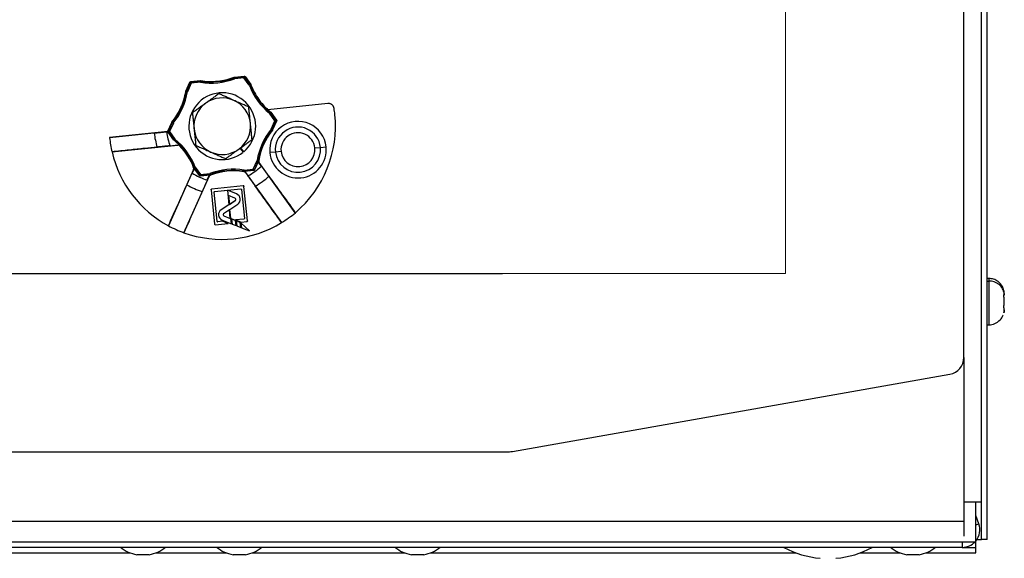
# Model space of a CAD drawing. Header units: millimetres. Extents: x 0 to 1956, y 0 to 1511.
# Tile 6 of 56: x 987 to 1161, y 269 to 364. Entities that reach past the tile are written whole.
import ezdxf

# ---------------------------------------------------------------- set-up
doc = ezdxf.new("R2010")
doc.units = ezdxf.units.MM
doc.header["$LTSCALE"] = 7
doc.layers.add('DIMENSIONS', color=140, linetype='Continuous', lineweight=25)
doc.dimstyles.new('SLDDIMSTYLE3', dxfattribs={"dimtxt": 0.18, "dimasz": 7.112, "dimexe": 0, "dimexo": 0.0625, "dimgap": 0, "dimtad": 0, "dimtih": 1, "dimtoh": 1, "dimdec": 0, "dimrnd": 1e-09, "dimzin": 0, "dimdsep": 46, "dimtxsty": 'Standard', "dimblk1": 'DOT', "dimblk2": 'DOT', "dimsah": 1, "dimcen": 0.09, "dimadec": 0, "dimazin": 0, "dimtfac": 7.112, "dimtdec": 0, "dimtofl": 0, "dimtmove": 0, "dimatfit": 3, "dimldrblk": 'DOT', "dimfxl": 0, "dimfrac": 2, "dimtolj": 1, "dimtzin": 0, "dimarcsym": 0})

# ---------------------------------------------------------------- blocks, each defined once
blk = doc.blocks.new('_Dot')
at = {"color": 0, "linetype": 'ByBlock', "lineweight": -2}
blk.add_line((-0.5, 0), (-1, 0), dxfattribs=at)
at = {"color": 0, "linetype": 'ByBlock', "const_width": 0.5}
blk.add_lwpolyline([(-0.25, 0, 1), (0.25, 0, 1)], format="xyb", close=True, dxfattribs=at)

msp = doc.modelspace()

# ---------------------------------------------------------------- linework, layer by layer
for p, q in [((1157.27, 271.88), (1157.27, 635.91)), ((1158.27, 271.88), (1158.27, 635.91)), ((1154.17, 304), (1154.17, 633.76)), ((1025.29, 353.44), (1025.36, 353.26)), ((1025.31, 353.55), (1027.01, 353.72)), ((1025.34, 353.45), (1026.97, 353.62)), ((1025.34, 353.45), (1025.36, 353.26)), ((1026.99, 353.42), (1025.36, 353.26)), ((1026.97, 353.62), (1027.01, 353.72)), ((1026.97, 353.62), (1026.99, 353.42)), ((1027.15, 353.54), (1026.99, 353.42)), ((1027.95, 352.1), (1026.99, 353.42)), ((1027.2, 353.64), (1027.15, 353.54)), ((1027.15, 353.54), (1028.11, 352.21)), ((1027.2, 353.64), (1028.2, 352.26)), ((1016.74, 351.07), (1017.43, 352.63)), ((1016.83, 351.05), (1017.5, 352.55)), ((1017.68, 352.46), (1017.01, 350.97)), ((1017.5, 352.55), (1017.43, 352.63)), ((1017.68, 352.46), (1017.5, 352.55)), ((1017.6, 352.75), (1019.29, 352.93)), ((1017.6, 352.75), (1017.66, 352.66)), ((1017.66, 352.66), (1019.29, 352.83)), ((1017.66, 352.66), (1017.68, 352.46)), ((1019.31, 352.63), (1017.68, 352.46)), ((1019.29, 352.83), (1019.31, 352.63)), ((1019.34, 352.83), (1019.31, 352.63)), ((1028.11, 352.21), (1027.95, 352.1)), ((1028.14, 352.17), (1027.95, 352.1)), ((1017.01, 350.97), (1016.81, 351)), ((1017.01, 350.97), (1016.83, 351.05)), ((1041.82, 348.89), (1031.24, 347.79)), ((1031.64, 347.33), (1031.51, 347.17)), ((1031.68, 347.29), (1031.51, 347.17)), ((1032.48, 345.84), (1031.51, 347.17)), ((1031.68, 347.29), (1032.64, 345.96)), ((1031.75, 347.35), (1032.75, 345.97)), ((1013.57, 343.99), (1014.26, 345.55)), ((1013.67, 344), (1014.34, 345.5)), ((1014.53, 345.42), (1013.86, 343.92)), ((1014.53, 345.42), (1014.34, 345.5)), ((1014.53, 345.42), (1014.37, 345.54)), ((1031.81, 344.34), (1032.48, 345.84)), ((1032.66, 345.76), (1031.99, 344.26)), ((1032.77, 345.77), (1032.07, 344.21)), ((1032.64, 345.96), (1032.48, 345.84)), ((1032.66, 345.76), (1032.48, 345.84)), ((1032.64, 345.96), (1032.75, 345.97)), ((1032.77, 345.77), (1032.66, 345.76)), ((1032.68, 345.86), (1032.78, 345.87)), ((1013.55, 343.96), (1003.27, 342.9)), ((1013.55, 343.96), (1003.29, 342.9)), ((1003.29, 342.9), (1011.15, 343.69)), ((1011.15, 343.64), (1013.35, 343.87)), ((1013.58, 343.94), (1013.35, 343.91)), ((1013.55, 343.96), (1013.55, 343.96)), ((1013.57, 343.99), (1013.67, 344)), ((1013.69, 343.8), (1013.62, 343.8)), ((1014.61, 342.43), (1013.62, 343.8)), ((1013.86, 343.92), (1013.67, 344)), ((1013.86, 343.92), (1013.69, 343.8)), ((1014.66, 342.47), (1013.69, 343.8)), ((1013.86, 343.92), (1014.82, 342.59)), ((1031.96, 344.22), (1031.81, 344.34)), ((1031.99, 344.26), (1031.81, 344.34)), ((1003.69, 340.34), (1015.33, 341.54)), ((1013.93, 341.42), (1015.34, 341.57)), ((1014.82, 342.59), (1014.66, 342.47)), ((1014.82, 342.59), (1014.69, 342.44)), ((1026.29, 340.97), (1026.88, 340.3)), ((1026.98, 340.38), (1026.39, 341.04)), ((1039.52, 341.04), (1040.52, 341.14)), ((1040.52, 341.14), (1041.51, 341.24)), ((1032.56, 340.32), (1031.56, 340.22)), ((1033.55, 340.42), (1032.56, 340.32)), ((1019.15, 336.15), (1018.16, 337.52)), ((1018.38, 337.67), (1018.19, 337.6)), ((1018.38, 337.67), (1018.22, 337.55)), ((1019.18, 336.22), (1018.22, 337.55)), ((1018.38, 337.67), (1019.34, 336.34)), ((1028.65, 337.3), (1029.32, 338.8)), ((1029.51, 338.71), (1028.84, 337.22)), ((1029.57, 338.69), (1028.88, 337.15)), ((1029.51, 338.71), (1029.32, 338.8)), ((1029.52, 338.76), (1029.32, 338.8)), ((1030.08, 337.84), (1029.65, 338.43)), ((1036.07, 329.6), (1029.68, 338.44)), ((1018.1, 337.24), (1013.65, 327.29)), ((1016.39, 326.06), (1020.84, 336.01)), ((1018.13, 337.24), (1017.84, 336.58)), ((1019.15, 336.15), (1019.18, 336.22)), ((1019.34, 336.34), (1019.18, 336.22)), ((1021.01, 336.24), (1019.33, 336.07)), ((1019.36, 336.14), (1019.33, 336.07)), ((1019.34, 336.34), (1020.98, 336.51)), ((1019.34, 336.34), (1019.36, 336.14)), ((1021, 336.31), (1019.36, 336.14)), ((1020.53, 335.38), (1020.82, 336.04)), ((1020.98, 336.51), (1021.05, 336.32)), ((1020.98, 336.51), (1021, 336.31)), ((1027.02, 337.13), (1026.99, 336.93)), ((1027.02, 337.13), (1028.65, 337.3)), ((1027.02, 337.13), (1027.04, 336.93)), ((1028.67, 337.1), (1027.04, 336.93)), ((1028.72, 337.04), (1027.04, 336.86)), ((1027.25, 336.68), (1033.64, 327.84)), ((1027.27, 336.7), (1027.69, 336.12)), ((1028.65, 337.3), (1028.67, 337.1)), ((1028.84, 337.22), (1028.65, 337.3)), ((1028.72, 337.04), (1028.67, 337.1)), ((1028.84, 337.22), (1028.88, 337.15)), ((1026.88, 334.34), (1021.27, 333.76)), ((1026.87, 334.34), (1021.28, 333.76)), ((1026.87, 334.34), (1026.88, 334.34)), ((1027.61, 328.15), (1026.98, 334.25)), ((1026.99, 334.25), (1026.98, 334.25)), ((1027.62, 328.15), (1026.99, 334.25)), ((1021.19, 333.65), (1021.82, 327.55)), ((1021.19, 333.65), (1021.82, 327.55)), ((1021.19, 333.65), (1021.19, 333.65)), ((1021.27, 333.76), (1021.28, 333.76)), ((1022.25, 328.09), (1021.73, 333.21)), ((1021.73, 333.21), (1021.73, 333.21)), ((1022.26, 328.09), (1021.73, 333.21)), ((1021.82, 333.32), (1026.44, 333.8)), ((1021.82, 333.32), (1024.07, 333.55)), ((1021.82, 333.32), (1021.82, 333.32)), ((1024.07, 333.55), (1026.44, 333.8)), ((1024.07, 333.55), (1024.34, 331.01)), ((1025.7, 332.91), (1024.07, 333.55)), ((1024.07, 333.55), (1024.33, 331.01)), ((1024.07, 333.55), (1024.07, 333.55)), ((1024.07, 333.55), (1024.07, 333.55)), ((1024.07, 333.55), (1024.07, 333.55)), ((1025.7, 332.91), (1024.07, 333.55)), ((1024.28, 332.62), (1024.44, 331.07)), ((1025.41, 332.17), (1024.28, 332.62)), ((1024.28, 332.62), (1024.28, 332.62)), ((1024.28, 332.62), (1024.44, 331.08)), ((1025.41, 332.17), (1024.28, 332.62)), ((1025.7, 332.91), (1025.7, 332.91)), ((1026.44, 333.8), (1026.44, 333.8)), ((1026.55, 333.71), (1027.08, 328.59)), ((1026.55, 333.71), (1026.55, 333.71)), ((1026.55, 333.71), (1027.07, 328.59)), ((1024.33, 331.01), (1022.97, 330.11)), ((1024.34, 331.01), (1022.98, 330.11)), ((1024.34, 331.01), (1024.33, 331.01)), ((1024.44, 331.07), (1025.46, 331.75)), ((1024.44, 331.08), (1025.46, 331.75)), ((1024.44, 331.07), (1024.44, 331.08)), ((1024.53, 330.16), (1025.9, 331.1)), ((1024.53, 330.16), (1025.91, 331.1)), ((1025.9, 331.1), (1025.91, 331.1)), ((1022.52, 329.14), (1022.52, 329.14)), ((1022.98, 330.11), (1022.97, 330.11)), ((1023.33, 329.2), (1023.32, 329.2)), ((1024.43, 330.09), (1023.41, 329.39)), ((1024.43, 330.08), (1023.41, 329.39)), ((1023.41, 329.39), (1023.41, 329.39)), ((1023.45, 329.03), (1024.59, 328.58)), ((1023.45, 329.03), (1023.45, 329.03)), ((1023.45, 329.03), (1024.58, 328.58)), ((1024.59, 328.58), (1024.43, 330.09)), ((1024.43, 330.09), (1024.43, 330.08)), ((1024.58, 328.58), (1024.43, 330.08)), ((1024.79, 327.65), (1024.53, 330.16)), ((1024.53, 330.16), (1024.53, 330.16)), ((1024.79, 327.64), (1024.53, 330.16)), ((1021.82, 327.55), (1021.82, 327.55)), ((1021.93, 327.46), (1024.18, 327.7)), ((1021.93, 327.46), (1024.19, 327.7)), ((1021.93, 327.46), (1021.93, 327.46)), ((1022.25, 328.09), (1022.26, 328.09)), ((1023.2, 328.09), (1022.36, 328)), ((1022.37, 328.01), (1022.36, 328)), ((1023.2, 328.09), (1022.37, 328.01)), ((1023.16, 328.29), (1024.79, 327.65)), ((1023.16, 328.29), (1023.16, 328.29)), ((1023.16, 328.29), (1024.79, 327.64)), ((1024.18, 327.7), (1023.2, 328.09)), ((1023.2, 328.09), (1023.2, 328.09)), ((1024.19, 327.7), (1023.2, 328.09)), ((1024.18, 327.7), (1024.19, 327.7)), ((1024.59, 328.58), (1024.58, 328.58)), ((1024.79, 327.65), (1024.79, 327.64)), ((1024.82, 328.48), (1024.82, 328.49)), ((1024.82, 328.49), (1024.91, 327.6)), ((1025.53, 328.21), (1024.82, 328.49)), ((1024.82, 328.48), (1024.91, 327.6)), ((1025.52, 328.21), (1024.82, 328.48)), ((1024.91, 327.6), (1025.61, 327.32)), ((1024.91, 327.6), (1024.91, 327.6)), ((1024.91, 327.6), (1025.62, 327.32)), ((1026.98, 328.48), (1025.51, 328.33)), ((1025.52, 328.33), (1025.51, 328.33)), ((1025.51, 328.33), (1026.51, 327.93)), ((1026.99, 328.48), (1025.52, 328.33)), ((1025.52, 328.33), (1026.51, 327.94)), ((1025.61, 327.32), (1025.52, 328.21)), ((1025.52, 328.21), (1025.53, 328.21)), ((1025.62, 327.32), (1025.53, 328.21)), ((1025.61, 327.32), (1025.62, 327.32)), ((1025.65, 328.16), (1025.64, 328.16)), ((1025.64, 328.16), (1025.73, 327.27)), ((1026.35, 327.88), (1025.64, 328.16)), ((1025.65, 328.16), (1025.74, 327.27)), ((1026.35, 327.88), (1025.65, 328.16)), ((1025.74, 327.27), (1025.73, 327.27)), ((1025.73, 327.27), (1026.44, 326.99)), ((1025.74, 327.27), (1026.44, 327)), ((1026.44, 327), (1026.35, 327.88)), ((1026.35, 327.88), (1026.35, 327.88)), ((1026.44, 326.99), (1026.35, 327.88)), ((1026.44, 327), (1026.44, 326.99)), ((1026.47, 327.83), (1026.56, 326.95)), ((1027.96, 326.39), (1026.47, 327.83)), ((1026.47, 327.83), (1026.47, 327.83)), ((1027.97, 326.38), (1026.47, 327.83)), ((1026.47, 327.83), (1026.56, 326.95)), ((1026.51, 327.94), (1027.52, 328.04)), ((1026.51, 327.93), (1027.53, 328.04)), ((1026.51, 327.94), (1026.51, 327.93)), ((1026.99, 328.48), (1026.98, 328.48)), ((1027.07, 328.59), (1027.08, 328.59)), ((1027.53, 328.04), (1027.52, 328.04)), ((1027.61, 328.15), (1027.62, 328.15)), ((1026.56, 326.95), (1027.96, 326.39)), ((1026.56, 326.95), (1026.56, 326.95)), ((1026.56, 326.95), (1027.97, 326.38)), ((1027.96, 326.39), (1027.97, 326.38)), ((657.67, 318.88), (1072.67, 318.88)), ((1158.57, 317.98), (1158.27, 317.98)), ((1158.27, 317.51), (1158.57, 317.51)), ((1158.57, 317.98), (1158.57, 317.51)), ((1158.57, 317.51), (1158.57, 309.78)), ((1158.27, 309.78), (1158.57, 309.78)), ((1154.17, 304), (1154.17, 278.48)), ((1074.43, 287.43), (1151.69, 301.05)), ((656.43, 287.38), (1073.9, 287.38)), ((1154.17, 278.48), (1154.17, 275.08)), ((1157.27, 278.48), (1154.17, 278.48)), ((1156.27, 271.48), (1156.27, 278.48)), ((576.17, 275.08), (1154.17, 275.08)), ((1154.17, 275.08), (1154.17, 272.43)), ((1156.79, 274.64), (1156.27, 276.09)), ((1156.27, 274.45), (1156.79, 274.64)), ((574.07, 271.48), (1156.27, 271.48)), ((1153.88, 271.48), (1153.88, 270.48)), ((1156.27, 270.48), (1156.27, 271.48)), ((1156.47, 271.88), (1157.27, 271.88)), ((1158.27, 271.88), (1157.27, 271.88)), ((1153.88, 270.48), (576.45, 270.48)), ((1153.88, 270.48), (1156.27, 270.48)), ((1156.27, 269.48), (1156.27, 270.48)), ((931.4, 269.48), (1006.94, 269.48)), ((1010.27, 269.18), (1008.07, 269.18)), ((1011.4, 269.48), (1023.94, 269.48)), ((1027.27, 269.18), (1025.07, 269.18)), ((1028.4, 269.48), (1055.44, 269.48)), ((1058.77, 269.18), (1056.57, 269.18)), ((1059.9, 269.48), (1124.56, 269.48)), ((1135.77, 269.48), (1142.94, 269.48)), ((1146.27, 269.18), (1144.07, 269.18)), ((1147.4, 269.48), (1156.27, 269.48))]:
    msp.add_line(p, q)
at = {"color": 179, "linetype": 'Continuous', "lineweight": 18}
for p in [(1122.67, 618.88), (607.67, 318.88)]:
    msp.add_line(p, (1122.67, 318.88), dxfattribs=at)
at = {"flags": 128}
for points in [[(1025.29, 353.44), (1025.28, 353.47), (1025.27, 353.49), (1025.27, 353.51), (1025.26, 353.54)], [(1025.31, 353.55), (1025.33, 353.5), (1025.34, 353.45)], [(1019.29, 352.83), (1019.29, 352.88), (1019.29, 352.93)], [(1019.35, 352.92), (1019.35, 352.89), (1019.34, 352.87), (1019.34, 352.85), (1019.34, 352.83)], [(1028.11, 352.21), (1028.16, 352.24), (1028.2, 352.26)], [(1028.22, 352.21), (1028.19, 352.2), (1028.18, 352.19), (1028.16, 352.18), (1028.14, 352.17)], [(1016.81, 351), (1016.78, 351.01), (1016.76, 351.01), (1016.74, 351.02), (1016.72, 351.02)], [(1016.74, 351.07), (1016.79, 351.06), (1016.83, 351.05)], [(1031.64, 347.33), (1031.66, 347.35), (1031.68, 347.36), (1031.69, 347.38), (1031.71, 347.39)], [(1031.75, 347.35), (1031.71, 347.32), (1031.68, 347.29)], [(1014.34, 345.5), (1014.3, 345.53), (1014.26, 345.55)], [(1014.29, 345.59), (1014.32, 345.58), (1014.34, 345.57), (1014.35, 345.56), (1014.37, 345.54)], [(1032.04, 344.17), (1032.02, 344.18), (1032, 344.2), (1031.98, 344.21), (1031.96, 344.22)], [(1031.99, 344.26), (1032.03, 344.23), (1032.07, 344.21)], [(1014.61, 342.43), (1014.63, 342.45), (1014.66, 342.47)], [(1014.69, 342.44), (1014.66, 342.41), (1014.64, 342.39)], [(1015.33, 341.54), (1015.34, 341.55), (1015.34, 341.57)], [(1015.67, 341.45), (1015.66, 341.43), (1015.66, 341.42)], [(1018.11, 337.55), (1018.14, 337.57), (1018.16, 337.58), (1018.18, 337.59), (1018.19, 337.6)], [(1018.11, 337.55), (1018.13, 337.55), (1018.14, 337.56)], [(1018.22, 337.55), (1018.19, 337.53), (1018.16, 337.52)], [(1029.57, 338.69), (1029.54, 338.71), (1029.51, 338.71)], [(1029.52, 338.76), (1029.55, 338.76), (1029.57, 338.75), (1029.59, 338.74), (1029.61, 338.74)], [(1029.59, 338.74), (1029.6, 338.74), (1029.61, 338.74)], [(1029.68, 338.44), (1029.67, 338.43), (1029.65, 338.43)], [(1018.13, 337.24), (1018.12, 337.24), (1018.1, 337.24)], [(1020.84, 336.01), (1020.83, 336.03), (1020.82, 336.04)], [(1021.01, 336.24), (1021, 336.28), (1021, 336.31)], [(1021.05, 336.32), (1021.05, 336.29), (1021.06, 336.27), (1021.06, 336.25), (1021.07, 336.23)], [(1021.06, 336.25), (1021.06, 336.24), (1021.07, 336.23)], [(1026.99, 336.84), (1026.99, 336.87), (1026.99, 336.89), (1026.99, 336.91), (1026.99, 336.93)], [(1026.99, 336.84), (1026.99, 336.85), (1026.99, 336.86)], [(1027.04, 336.93), (1027.04, 336.89), (1027.04, 336.86)], [(1027.27, 336.7), (1027.26, 336.69), (1027.25, 336.68)], [(1025.41, 332.17), (1025.41, 332.17), (1025.41, 332.17)], [(1025.46, 331.75), (1025.46, 331.75), (1025.46, 331.75)]]:
    msp.add_lwpolyline(points, dxfattribs=at)
for centre, radius, start, end in [((1021.17, 364.23), 11.74, 260.8948, 290.8882), ((1021.17, 364.23), 11.54, 260.8948, 290.8882), ((1021.17, 364.23), 11.45, 275.8915, 290.9491), ((1025.36, 353.26), 0.2, 95.8921, 110.8876), ((1026.99, 353.42), 0.2, 35.8942, 95.8888), ((1017.68, 352.46), 0.2, 95.8942, 155.8888), ((1019.31, 352.63), 0.2, 80.8954, 95.8909), ((1021.17, 364.23), 11.45, 260.8339, 275.8915), ((1038.92, 356.28), 11.74, 200.8948, 230.8882), ((1027.95, 352.1), 0.2, 20.8954, 35.8909), ((1038.92, 356.28), 11.54, 200.8948, 230.8882), ((1038.92, 356.28), 11.45, 200.8339, 215.8915), ((1005.41, 352.83), 11.54, 320.8948, 350.8882), ((1005.41, 352.83), 11.74, 320.8948, 350.8882), ((1005.41, 352.83), 11.45, 335.8915, 350.9491), ((1017.01, 350.97), 0.2, 155.8921, 170.8876), ((1023.17, 344.88), 5.9, 39.0491, 219.0491), ((1023.17, 344.88), 5, 65.8915, 125.8915), ((1038.92, 356.28), 11.45, 215.8915, 227.8487), ((1005.41, 352.83), 11.45, 320.8339, 335.8915), ((1023.17, 344.88), 5, 125.8915, 185.8915), ((1023.17, 344.88), 5, 5.8915, 65.8915), ((1023.17, 344.88), 5.9, 310.2637, 39.0491), ((1023.17, 344.88), 20, 5.8915, 9.1194), ((1038.92, 356.28), 11.45, 227.8487, 230.9491), ((1031.51, 347.17), 0.2, 35.8921, 50.8876), ((1023.17, 344.88), 20, 310.1927, 5.8915), ((1014.53, 345.42), 0.2, 140.8954, 155.8909), ((1023.17, 344.88), 5, 185.8915, 245.8915), ((1023.17, 344.88), 5, 305.8915, 5.8915), ((1036.54, 340.73), 5, 5.8915, 185.8915), ((1036.54, 340.73), 4, 5.8915, 185.8915), ((1032.48, 345.84), 0.2, 5.8914, 35.8889), ((1032.48, 345.84), 0.2, 335.8942, 5.8916), ((1023.17, 344.88), 20, 185.6916, 185.8915), ((1023.17, 344.88), 20, 185.8915, 193.1321), ((1023.17, 344.88), 12.08, 185.6696, 185.8915), ((1023.17, 344.88), 12.08, 185.8915, 197.8265), ((1023.17, 344.88), 9.86, 185.6381, 185.8915), ((1023.17, 344.88), 9.86, 185.8915, 200.5402), ((1013.86, 343.92), 0.2, 155.8942, 215.8888), ((1040.92, 336.94), 11.74, 140.8948, 170.8882), ((1040.92, 336.94), 11.54, 140.8948, 170.8882), ((1040.92, 336.94), 11.45, 140.8339, 170.9491), ((1031.81, 344.34), 0.2, 320.8954, 335.8909), ((1036.54, 340.73), 3, 5.8915, 185.8915), ((1007.41, 333.48), 11.48, 43.9656, 50.9321), ((1014.82, 342.59), 0.2, 215.8921, 230.8876), ((1007.41, 333.48), 11.54, 20.8948, 50.8882), ((1007.41, 333.48), 11.74, 20.8948, 50.8882), ((1007.41, 333.48), 11.45, 20.8339, 43.8996), ((1023.17, 344.88), 5.9, 219.0491, 309.0491), ((1036.54, 340.73), 5, 185.8915, 5.8915), ((1036.54, 340.73), 4, 185.8915, 5.8915), ((1036.54, 340.73), 3, 185.8915, 5.8915), ((1023.17, 344.88), 20, 193.1321, 241.5903), ((1023.17, 344.88), 5, 245.8915, 305.8915), ((1018.38, 337.67), 0.2, 200.8954, 215.8909), ((1023.17, 344.88), 9.86, 297.2986, 314.4844), ((1029.32, 338.8), 0.2, 335.8921, 350.8876), ((1023.17, 344.88), 9.86, 237.2986, 254.4844), ((1019.34, 336.34), 0.2, 215.8942, 275.8888), ((1025.16, 325.53), 11.74, 80.8948, 110.8882), ((1020.98, 336.51), 0.2, 275.8921, 290.8876), ((1025.16, 325.53), 11.54, 80.8948, 110.8882), ((1025.16, 325.53), 11.45, 80.8339, 110.9491), ((1027.02, 337.13), 0.2, 260.8954, 275.8909), ((1028.65, 337.3), 0.2, 275.8942, 335.8888), ((1023.17, 344.88), 12.08, 298.8673, 312.9157), ((1023.17, 344.88), 12.08, 238.8673, 252.9157), ((1025.32, 331.95), 1.03, 304.3915, 68.3915), ((1025.32, 331.95), 1.03, 304.3915, 68.3915), ((1025.36, 331.95), 0.228, 296.3106, 76.4667), ((1025.36, 331.95), 0.225, 296.2694, 76.5136), ((1023.54, 329.25), 1.03, 123.3915, 185.8915), ((1023.54, 329.25), 1.03, 123.3915, 185.8915), ((1023.54, 329.25), 1.03, 185.8915, 248.3915), ((1023.54, 329.25), 1.03, 185.8915, 248.3915), ((1023.53, 329.22), 0.209, 124.3915, 185.8915), ((1023.53, 329.22), 0.206, 124.3915, 185.8915), ((1023.53, 329.22), 0.209, 185.8915, 248.3915), ((1023.53, 329.22), 0.206, 185.8915, 248.3915), ((1023.17, 344.88), 20, 301.5903, 310.1927), ((1023.17, 344.88), 20, 241.5903, 250.1927), ((1023.17, 344.88), 20, 250.1927, 301.5903), ((1151.17, 304), 3, 280, 0), ((1073.9, 290.38), 3, 270, 280), ((1153.88, 273.58), 3.1, 320.2971, 20), ((1153.88, 273.58), 3.1, 270, 317.3577), ((1009.17, 275.5), 6.41, 231.4199, 260.1254), ((1009.17, 275.5), 6.41, 279.8746, 308.5801), ((1026.17, 275.5), 6.41, 231.4199, 260.1254), ((1026.17, 275.5), 6.41, 279.8746, 308.5801), ((1057.67, 275.5), 6.41, 231.4199, 260.1254), ((1057.67, 275.5), 6.41, 279.8746, 308.5801), ((1130.17, 284.69), 16.21, 241.2372, 265.0454), ((1130.17, 284.69), 16.21, 274.9546, 298.7628), ((1145.17, 275.5), 6.41, 231.4199, 260.1254), ((1145.17, 275.5), 6.41, 279.8746, 308.5801)]:
    msp.add_arc(centre, radius, start, end)
for points in [[(1025.26, 353.54), (1025.28, 353.54), (1025.3, 353.55), (1025.31, 353.55)], [(1019.29, 352.93), (1019.31, 352.93), (1019.33, 352.93), (1019.35, 352.92)], [(1028.2, 352.26), (1028.21, 352.24), (1028.22, 352.23), (1028.22, 352.21)], [(1016.72, 351.02), (1016.72, 351.04), (1016.73, 351.06), (1016.74, 351.07)], [(1031.71, 347.39), (1031.72, 347.38), (1031.74, 347.37), (1031.75, 347.35)], [(1014.26, 345.55), (1014.27, 345.57), (1014.28, 345.58), (1014.29, 345.59)], [(1032.75, 345.97), (1032.77, 345.94), (1032.78, 345.91), (1032.78, 345.87)], [(1032.78, 345.87), (1032.79, 345.84), (1032.78, 345.8), (1032.77, 345.77)], [(1003.29, 342.9), (1003.28, 342.9), (1003.27, 342.9), (1003.27, 342.9)], [(1013.55, 343.96), (1013.56, 343.97), (1013.56, 343.98), (1013.57, 343.99)], [(1013.58, 343.94), (1013.57, 343.94), (1013.56, 343.95), (1013.55, 343.96)], [(1013.55, 343.96), (1013.55, 343.96), (1013.55, 343.96), (1013.55, 343.96)], [(1013.62, 343.8), (1013.59, 343.83), (1013.57, 343.89), (1013.58, 343.94)], [(1032.07, 344.21), (1032.06, 344.2), (1032.05, 344.18), (1032.04, 344.17)], [(1014.64, 342.39), (1014.63, 342.4), (1014.62, 342.41), (1014.61, 342.43)], [(1018.11, 337.55), (1018.11, 337.55), (1018.11, 337.55), (1018.11, 337.55)], [(1018.14, 337.56), (1018.14, 337.54), (1018.15, 337.53), (1018.16, 337.52)], [(1029.57, 338.69), (1029.58, 338.71), (1029.58, 338.72), (1029.59, 338.74)], [(1029.61, 338.74), (1029.61, 338.74), (1029.61, 338.74), (1029.61, 338.74)], [(1021.01, 336.24), (1021.03, 336.24), (1021.04, 336.25), (1021.06, 336.25)], [(1021.07, 336.23), (1021.07, 336.23), (1021.07, 336.23), (1021.07, 336.23)], [(1026.99, 336.86), (1027.01, 336.86), (1027.02, 336.86), (1027.04, 336.86)], [(1026.99, 336.84), (1026.99, 336.84), (1026.99, 336.84), (1026.99, 336.84)]]:
    msp.add_open_spline(points, degree=3)
for points, knots in [([(1027.01, 353.72), (1027.05, 353.73), (1027.08, 353.72), (1027.15, 353.69), (1027.18, 353.67), (1027.2, 353.64)], [0, 0, 0, 0, 0.5, 0.5, 1, 1, 1, 1]), ([(1017.43, 352.63), (1017.45, 352.66), (1017.47, 352.69), (1017.53, 352.73), (1017.56, 352.75), (1017.6, 352.75)], [0, 0, 0, 0, 0.5, 0.5, 1, 1, 1, 1]), ([(1022.57, 350.62), (1022.48, 350.55), (1022.28, 350.41), (1021.99, 350.2), (1021.7, 349.99), (1021.38, 349.76), (1021.02, 349.5), (1020.63, 349.22), (1020.37, 349.03), (1020.24, 348.93)], [0, 0, 0, 0, 0.12912, 0.255064, 0.378521, 0.500279, 0.669226, 0.834676, 1, 1, 1, 1]), ([(1025.21, 349.44), (1025.13, 349.48), (1024.99, 349.54), (1024.76, 349.64), (1024.5, 349.76), (1024.21, 349.89), (1023.77, 350.09), (1023.22, 350.33), (1022.79, 350.53), (1022.57, 350.62)], [0, 0, 0, 0, 0.083507, 0.16699, 0.250907, 0.374974, 0.500396, 0.745107, 1, 1, 1, 1]), ([(1020.24, 348.93), (1020.17, 348.88), (1020.04, 348.79), (1019.84, 348.64), (1019.61, 348.48), (1019.35, 348.29), (1018.96, 348.01), (1018.47, 347.66), (1018.09, 347.38), (1017.9, 347.24)], [0, 0, 0, 0, 0.083507, 0.16699, 0.250907, 0.374974, 0.500396, 0.745107, 1, 1, 1, 1]), ([(1027.84, 348.27), (1027.73, 348.32), (1027.51, 348.41), (1027.19, 348.56), (1026.86, 348.71), (1026.5, 348.87), (1026.1, 349.05), (1025.65, 349.25), (1025.36, 349.38), (1025.21, 349.44)], [0, 0, 0, 0, 0.12912, 0.255064, 0.378521, 0.500279, 0.669226, 0.834676, 1, 1, 1, 1]), ([(1028.14, 345.39), (1028.13, 345.48), (1028.12, 345.64), (1028.09, 345.88), (1028.06, 346.17), (1028.03, 346.49), (1027.98, 346.97), (1027.92, 347.56), (1027.87, 348.03), (1027.84, 348.27)], [0, 0, 0, 0, 0.083454, 0.167036, 0.251206, 0.376197, 0.502241, 0.746062, 1, 1, 1, 1]), ([(1042.91, 348.05), (1042.91, 348.08), (1042.9, 348.14), (1042.87, 348.23), (1042.83, 348.32), (1042.77, 348.43), (1042.68, 348.56), (1042.54, 348.69), (1042.38, 348.79), (1042.2, 348.86), (1042.01, 348.9), (1041.89, 348.89), (1041.82, 348.89)], [0, 0, 0, 0, 0.062773, 0.125023, 0.187317, 0.250221, 0.374944, 0.500021, 0.623971, 0.749395, 0.875151, 1, 1, 1, 1]), ([(1017.9, 347.24), (1017.91, 347.12), (1017.93, 346.88), (1017.97, 346.53), (1018.01, 346.17), (1018.04, 345.82), (1018.08, 345.46), (1018.12, 345.1), (1018.16, 344.73), (1018.18, 344.49), (1018.19, 344.37)], [0, 0, 0, 0, 0.128585, 0.253942, 0.376752, 0.497793, 0.623814, 0.748816, 0.874802, 1, 1, 1, 1]), ([(1018.19, 344.37), (1018.2, 344.29), (1018.22, 344.13), (1018.24, 343.88), (1018.27, 343.6), (1018.31, 343.28), (1018.35, 342.8), (1018.42, 342.21), (1018.46, 341.74), (1018.49, 341.5)], [0, 0, 0, 0, 0.082925, 0.165885, 0.249328, 0.373311, 0.498519, 0.744136, 1, 1, 1, 1]), ([(1028.44, 342.52), (1028.42, 342.64), (1028.4, 342.88), (1028.36, 343.24), (1028.33, 343.6), (1028.29, 343.95), (1028.25, 344.31), (1028.22, 344.67), (1028.18, 345.03), (1028.15, 345.27), (1028.14, 345.39)], [0, 0, 0, 0, 0.1295735, 0.255868, 0.3795822, 0.5015143, 0.6267003, 0.7506938, 0.8756303, 1, 1, 1, 1]), ([(1011.15, 343.69), (1011.23, 343.7), (1011.39, 343.71), (1011.63, 343.74), (1011.87, 343.76), (1012.11, 343.79), (1012.36, 343.81), (1012.6, 343.84), (1012.85, 343.86), (1013.1, 343.89), (1013.27, 343.9), (1013.35, 343.91)], [0, 0, 0, 0, 0.111778, 0.223057, 0.333977, 0.444682, 0.555316, 0.666021, 0.776942, 0.888221, 1, 1, 1, 1]), ([(1011.67, 341.18), (1010.93, 341.11), (1009.3, 340.93), (1006.64, 340.65), (1004.72, 340.45), (1003.69, 340.34)], [0, 0, 0, 0, 0.278287, 0.61162, 1, 1, 1, 1]), ([(1013.93, 341.42), (1013.84, 341.41), (1013.67, 341.39), (1013.42, 341.37), (1013.16, 341.34), (1012.91, 341.31), (1012.66, 341.29), (1012.41, 341.26), (1012.16, 341.24), (1011.91, 341.21), (1011.75, 341.19), (1011.67, 341.18)], [0, 0, 0, 0, 0.11237, 0.224108, 0.335347, 0.446224, 0.556876, 0.667442, 0.778059, 0.888865, 1, 1, 1, 1]), ([(1015.66, 341.42), (1015.65, 341.43), (1015.62, 341.46), (1015.57, 341.49), (1015.5, 341.52), (1015.42, 341.54), (1015.36, 341.54), (1015.33, 341.54)], [0, 0, 0, 0, 0.165768, 0.331238, 0.500258, 0.750533, 1, 1, 1, 1]), ([(1015.34, 341.57), (1015.36, 341.57), (1015.4, 341.57), (1015.46, 341.56), (1015.53, 341.54), (1015.6, 341.51), (1015.65, 341.47), (1015.67, 341.45)], [0, 0, 0, 0, 0.165771, 0.331243, 0.500258, 0.750528, 1, 1, 1, 1]), ([(1018.49, 341.5), (1018.6, 341.45), (1018.82, 341.35), (1019.15, 341.2), (1019.47, 341.06), (1019.83, 340.89), (1020.24, 340.71), (1020.68, 340.52), (1020.98, 340.38), (1021.12, 340.32)], [0, 0, 0, 0, 0.12912, 0.255064, 0.378521, 0.500279, 0.669226, 0.834676, 1, 1, 1, 1]), ([(1026.1, 340.83), (1026.16, 340.88), (1026.3, 340.97), (1026.49, 341.12), (1026.72, 341.28), (1026.99, 341.47), (1027.37, 341.75), (1027.86, 342.11), (1028.24, 342.38), (1028.44, 342.52)], [0, 0, 0, 0, 0.083507, 0.16699, 0.250907, 0.374974, 0.500396, 0.745107, 1, 1, 1, 1]), ([(1021.12, 340.32), (1021.2, 340.28), (1021.35, 340.22), (1021.57, 340.12), (1021.83, 340), (1022.13, 339.87), (1022.56, 339.67), (1023.11, 339.43), (1023.54, 339.24), (1023.76, 339.14)], [0, 0, 0, 0, 0.083507, 0.16699, 0.250907, 0.374974, 0.500396, 0.745107, 1, 1, 1, 1]), ([(1023.76, 339.14), (1023.86, 339.21), (1024.05, 339.35), (1024.34, 339.56), (1024.63, 339.77), (1024.95, 340), (1025.31, 340.26), (1025.7, 340.55), (1025.97, 340.74), (1026.1, 340.83)], [0, 0, 0, 0, 0.12912, 0.255064, 0.378521, 0.500279, 0.669226, 0.834676, 1, 1, 1, 1]), ([(1018.1, 337.24), (1018.11, 337.26), (1018.12, 337.29), (1018.13, 337.34), (1018.14, 337.4), (1018.14, 337.47), (1018.12, 337.52), (1018.11, 337.55)], [0, 0, 0, 0, 0.166044, 0.331802, 0.500197, 0.749992, 1, 1, 1, 1]), ([(1018.14, 337.56), (1018.14, 337.54), (1018.16, 337.51), (1018.17, 337.45), (1018.17, 337.39), (1018.16, 337.32), (1018.14, 337.27), (1018.13, 337.24)], [0, 0, 0, 0, 0.166236, 0.331938, 0.500209, 0.749818, 1, 1, 1, 1]), ([(1029.65, 338.43), (1029.64, 338.44), (1029.62, 338.47), (1029.6, 338.52), (1029.59, 338.58), (1029.58, 338.66), (1029.58, 338.71), (1029.59, 338.74)], [0, 0, 0, 0, 0.166198, 0.3319, 0.500209, 0.749861, 1, 1, 1, 1]), ([(1029.61, 338.74), (1029.61, 338.72), (1029.61, 338.68), (1029.61, 338.63), (1029.62, 338.57), (1029.64, 338.5), (1029.67, 338.46), (1029.68, 338.44)], [0, 0, 0, 0, 0.166044, 0.331802, 0.500197, 0.749992, 1, 1, 1, 1]), ([(1030.08, 337.84), (1030.13, 337.77), (1030.23, 337.64), (1030.38, 337.43), (1030.52, 337.23), (1030.67, 337.03), (1030.82, 336.83), (1030.96, 336.63), (1031.11, 336.43), (1031.25, 336.23), (1031.34, 336.1), (1031.39, 336.04)], [0, 0, 0, 0, 0.111985, 0.223424, 0.334456, 0.445221, 0.555861, 0.666517, 0.777332, 0.888446, 1, 1, 1, 1]), ([(1016.92, 334.54), (1016.96, 334.62), (1017.02, 334.76), (1017.12, 334.99), (1017.22, 335.21), (1017.32, 335.43), (1017.42, 335.66), (1017.53, 335.89), (1017.63, 336.12), (1017.73, 336.35), (1017.8, 336.5), (1017.84, 336.58)], [0, 0, 0, 0, 0.111554, 0.222668, 0.333483, 0.444139, 0.554779, 0.665544, 0.776576, 0.888015, 1, 1, 1, 1]), ([(1019.33, 336.07), (1019.3, 336.06), (1019.26, 336.07), (1019.2, 336.1), (1019.17, 336.12), (1019.15, 336.15)], [0, 0, 0, 0, 0.5, 0.5, 1, 1, 1, 1]), ([(1020.82, 336.04), (1020.83, 336.05), (1020.85, 336.08), (1020.88, 336.13), (1020.92, 336.17), (1020.98, 336.22), (1021.03, 336.24), (1021.06, 336.25)], [0, 0, 0, 0, 0.166198, 0.3319, 0.500209, 0.749861, 1, 1, 1, 1]), ([(1021.07, 336.23), (1021.05, 336.22), (1021.02, 336.21), (1020.97, 336.18), (1020.93, 336.14), (1020.88, 336.09), (1020.85, 336.04), (1020.84, 336.01)], [0, 0, 0, 0, 0.166044, 0.331802, 0.500197, 0.749992, 1, 1, 1, 1]), ([(1026.99, 336.86), (1027.01, 336.86), (1027.05, 336.85), (1027.1, 336.84), (1027.16, 336.81), (1027.22, 336.76), (1027.25, 336.72), (1027.27, 336.7)], [0, 0, 0, 0, 0.166236, 0.331938, 0.500209, 0.749818, 1, 1, 1, 1]), ([(1027.25, 336.68), (1027.24, 336.69), (1027.22, 336.72), (1027.18, 336.75), (1027.13, 336.79), (1027.07, 336.82), (1027.01, 336.83), (1026.99, 336.84)], [0, 0, 0, 0, 0.166266, 0.332023, 0.500197, 0.74974, 1, 1, 1, 1]), ([(1029, 334.3), (1028.95, 334.37), (1028.86, 334.5), (1028.71, 334.7), (1028.57, 334.9), (1028.43, 335.1), (1028.28, 335.3), (1028.13, 335.5), (1027.99, 335.7), (1027.84, 335.91), (1027.74, 336.05), (1027.69, 336.12)], [0, 0, 0, 0, 0.111554, 0.222668, 0.333483, 0.444139, 0.554779, 0.665544, 0.776576, 0.888015, 1, 1, 1, 1]), ([(1028.88, 337.15), (1028.87, 337.12), (1028.85, 337.09), (1028.79, 337.05), (1028.75, 337.04), (1028.72, 337.04)], [0, 0, 0, 0, 0.5, 0.5, 1, 1, 1, 1]), ([(1031.39, 336.04), (1032.07, 335.1), (1033.64, 332.95), (1035.2, 330.81), (1036.07, 329.6)], [0, 0, 0, 0, 0.438187, 1, 1, 1, 1]), ([(1013.65, 327.29), (1014.26, 328.65), (1015.35, 331.07), (1016.44, 333.48), (1016.92, 334.54)], [0, 0, 0, 0, 0.561813, 1, 1, 1, 1]), ([(1020.53, 335.38), (1020.49, 335.3), (1020.42, 335.14), (1020.32, 334.91), (1020.22, 334.68), (1020.12, 334.46), (1020.02, 334.23), (1019.92, 334), (1019.82, 333.78), (1019.72, 333.56), (1019.65, 333.41), (1019.62, 333.34)], [0, 0, 0, 0, 0.111985, 0.223424, 0.334456, 0.445221, 0.555861, 0.666517, 0.777332, 0.888446, 1, 1, 1, 1]), ([(1026.98, 334.25), (1026.98, 334.27), (1026.97, 334.3), (1026.93, 334.33), (1026.9, 334.34), (1026.87, 334.34)], [0, 0, 0, 0, 0.5, 0.5, 1, 1, 1, 1]), ([(1026.88, 334.34), (1026.9, 334.34), (1026.93, 334.34), (1026.97, 334.3), (1026.98, 334.28), (1026.99, 334.25)], [0, 0, 0, 0, 0.5, 0.5, 1, 1, 1, 1]), ([(1033.64, 327.84), (1032.77, 329.05), (1031.23, 331.21), (1029.68, 333.36), (1029, 334.3)], [0, 0, 0, 0, 0.561813, 1, 1, 1, 1]), ([(1019.62, 333.34), (1019.15, 332.27), (1018.07, 329.85), (1016.99, 327.43), (1016.39, 326.06)], [0, 0, 0, 0, 0.438187, 1, 1, 1, 1]), ([(1021.19, 333.65), (1021.18, 333.68), (1021.19, 333.71), (1021.22, 333.75), (1021.25, 333.76), (1021.27, 333.76)], [0, 0, 0, 0, 0.5, 0.5, 1, 1, 1, 1]), ([(1021.28, 333.76), (1021.25, 333.76), (1021.23, 333.75), (1021.19, 333.7), (1021.19, 333.68), (1021.19, 333.65)], [0, 0, 0, 0, 0.5, 0.5, 1, 1, 1, 1]), ([(1021.73, 333.21), (1021.72, 333.24), (1021.73, 333.27), (1021.77, 333.31), (1021.79, 333.32), (1021.82, 333.32)], [0, 0, 0, 0, 0.5, 0.5, 1, 1, 1, 1]), ([(1021.82, 333.32), (1021.79, 333.32), (1021.77, 333.31), (1021.73, 333.26), (1021.73, 333.24), (1021.73, 333.21)], [0, 0, 0, 0, 0.5, 0.5, 1, 1, 1, 1]), ([(1026.44, 333.8), (1026.46, 333.8), (1026.49, 333.8), (1026.53, 333.76), (1026.55, 333.74), (1026.55, 333.71)], [0, 0, 0, 0, 0.5, 0.5, 1, 1, 1, 1]), ([(1026.55, 333.71), (1026.54, 333.73), (1026.53, 333.76), (1026.49, 333.79), (1026.46, 333.8), (1026.44, 333.8)], [0, 0, 0, 0, 0.5, 0.5, 1, 1, 1, 1]), ([(1021.93, 327.46), (1021.9, 327.46), (1021.87, 327.47), (1021.83, 327.5), (1021.82, 327.53), (1021.82, 327.55)], [0, 0, 0, 0, 0.5, 0.5, 1, 1, 1, 1]), ([(1021.82, 327.55), (1021.82, 327.53), (1021.83, 327.5), (1021.88, 327.47), (1021.9, 327.46), (1021.93, 327.46)], [0, 0, 0, 0, 0.5, 0.5, 1, 1, 1, 1]), ([(1022.36, 328), (1022.34, 328), (1022.31, 328.01), (1022.27, 328.04), (1022.26, 328.07), (1022.25, 328.09)], [0, 0, 0, 0, 0.5, 0.5, 1, 1, 1, 1]), ([(1022.26, 328.09), (1022.26, 328.07), (1022.27, 328.04), (1022.31, 328.01), (1022.34, 328), (1022.37, 328.01)], [0, 0, 0, 0, 0.5, 0.5, 1, 1, 1, 1]), ([(1026.98, 328.48), (1027.01, 328.48), (1027.03, 328.5), (1027.07, 328.54), (1027.08, 328.57), (1027.07, 328.59)], [0, 0, 0, 0, 0.5, 0.5, 1, 1, 1, 1]), ([(1027.08, 328.59), (1027.08, 328.57), (1027.07, 328.54), (1027.04, 328.49), (1027.01, 328.48), (1026.99, 328.48)], [0, 0, 0, 0, 0.5, 0.5, 1, 1, 1, 1]), ([(1027.52, 328.04), (1027.55, 328.04), (1027.57, 328.06), (1027.61, 328.1), (1027.62, 328.13), (1027.61, 328.15)], [0, 0, 0, 0, 0.5, 0.5, 1, 1, 1, 1]), ([(1027.62, 328.15), (1027.62, 328.13), (1027.61, 328.1), (1027.58, 328.05), (1027.55, 328.04), (1027.53, 328.04)], [0, 0, 0, 0, 0.5, 0.5, 1, 1, 1, 1]), ([(1161.18, 315.83), (1161.12, 316.08), (1160.97, 316.7), (1160.29, 317.42), (1159.43, 317.9), (1158.85, 317.96), (1158.57, 317.98)], [0, 0, 0, 0, 0.204487, 0.524587, 0.770881, 1, 1, 1, 1]), ([(1161.29, 315.34), (1161.25, 315.62), (1161.15, 315.9), (1160.84, 316.44), (1160.63, 316.69), (1160.11, 317.1), (1159.81, 317.26), (1159.19, 317.47), (1158.87, 317.51), (1158.57, 317.51)], [0, 0, 0, 0, 0.25, 0.25, 0.5, 0.5, 0.75, 0.75, 1, 1, 1, 1]), ([(1161.22, 315.88), (1161.22, 315.88), (1161.22, 315.88), (1161.22, 315.87), (1161.23, 315.85), (1161.23, 315.8), (1161.24, 315.76), (1161.25, 315.74)], [0, 0, 0, 0, 0.047088, 0.26214, 0.49244, 0.738308, 1, 1, 1, 1]), ([(1161.25, 314.65), (1161.24, 314.66), (1161.24, 314.7), (1161.23, 314.75), (1161.23, 314.81), (1161.22, 314.88), (1161.22, 314.95), (1161.22, 315.02), (1161.23, 315.07), (1161.23, 315.1), (1161.24, 315.12), (1161.25, 315.12)], [0, 0, 0, 0, 0.083163, 0.166576, 0.251156, 0.376856, 0.500174, 0.623449, 0.749147, 0.875979, 1, 1, 1, 1]), ([(1161.29, 315.34), (1161.29, 315.36), (1161.29, 315.4), (1161.29, 315.46), (1161.28, 315.54), (1161.27, 315.64), (1161.25, 315.72), (1161.25, 315.76)], [0, 0, 0, 0, 0.165638, 0.331073, 0.499336, 0.744885, 1, 1, 1, 1]), ([(1161.25, 315.12), (1161.25, 315.13), (1161.26, 315.14), (1161.27, 315.17), (1161.28, 315.21), (1161.29, 315.25), (1161.29, 315.29), (1161.29, 315.33), (1161.29, 315.34)], [0, 0, 0, 0, 0.178525, 0.350585, 0.517368, 0.680183, 0.840506, 1, 1, 1, 1]), ([(1161.28, 315.32), (1161.29, 315.31), (1161.3, 315.13), (1161.27, 315.06), (1161.25, 315)], [0, 0, 0, 0, 0.091043, 1, 1, 1, 1]), ([(1161.25, 312.76), (1161.24, 312.77), (1161.24, 312.78), (1161.23, 312.8), (1161.23, 312.84), (1161.22, 312.89), (1161.22, 312.95), (1161.22, 313.03), (1161.23, 313.11), (1161.23, 313.19), (1161.24, 313.24), (1161.25, 313.26)], [0, 0, 0, 0, 0.082901, 0.166253, 0.25116, 0.376837, 0.500178, 0.62346, 0.74915, 0.875665, 1, 1, 1, 1]), ([(1161.25, 313.26), (1161.25, 313.3), (1161.26, 313.37), (1161.27, 313.49), (1161.28, 313.62), (1161.29, 313.77), (1161.29, 313.95), (1161.29, 314.13), (1161.28, 314.3), (1161.27, 314.48), (1161.25, 314.59), (1161.25, 314.65)], [0, 0, 0, 0, 0.085312, 0.16817, 0.249625, 0.375343, 0.499764, 0.62409, 0.749529, 0.873348, 1, 1, 1, 1]), ([(1158.57, 309.78), (1158.93, 309.82), (1159.68, 309.91), (1160.53, 310.58), (1160.99, 311.17), (1161.08, 311.49), (1161.08, 311.51)], [0, 0, 0, 0, 0.333534, 0.693406, 0.97751, 1, 1, 1, 1]), ([(1161.23, 311.93), (1161.23, 311.92), (1161.22, 311.9), (1161.22, 311.88), (1161.22, 311.88), (1161.22, 311.89), (1161.23, 311.93), (1161.24, 311.99), (1161.25, 312.02)], [0, 0, 0, 0, 0.126553, 0.250836, 0.374972, 0.501056, 0.749674, 1, 1, 1, 1]), ([(1161.25, 312), (1161.24, 311.98), (1161.24, 311.96), (1161.23, 311.94), (1161.23, 311.93)], [0, 0, 0, 0, 0.498667, 1, 1, 1, 1]), ([(1161.25, 312.02), (1161.25, 312.05), (1161.26, 312.11), (1161.27, 312.2), (1161.28, 312.29), (1161.29, 312.39), (1161.29, 312.49), (1161.29, 312.58), (1161.28, 312.65), (1161.27, 312.72), (1161.25, 312.75), (1161.25, 312.76)], [0, 0, 0, 0, 0.084696, 0.167429, 0.249628, 0.375215, 0.49977, 0.623965, 0.749532, 0.872581, 1, 1, 1, 1]), ([(1161.29, 312.42), (1161.29, 312.4), (1161.29, 312.35), (1161.28, 312.28), (1161.28, 312.2), (1161.26, 312.1), (1161.25, 312.03), (1161.25, 312)], [0, 0, 0, 0, 0.191439, 0.38456, 0.582142, 0.786586, 1, 1, 1, 1])]:
    msp.add_open_spline(points, degree=3, knots=knots)

# ---------------------------------------------------------------- leaders
at = {"layer": 'DIMENSIONS'}
msp.add_leader([(934.93, 342.96), (989.6, 235.95), (1034.05, 235.95)], dimstyle='SLDDIMSTYLE3', dxfattribs=at)

doc.saveas('drawing.dxf')
